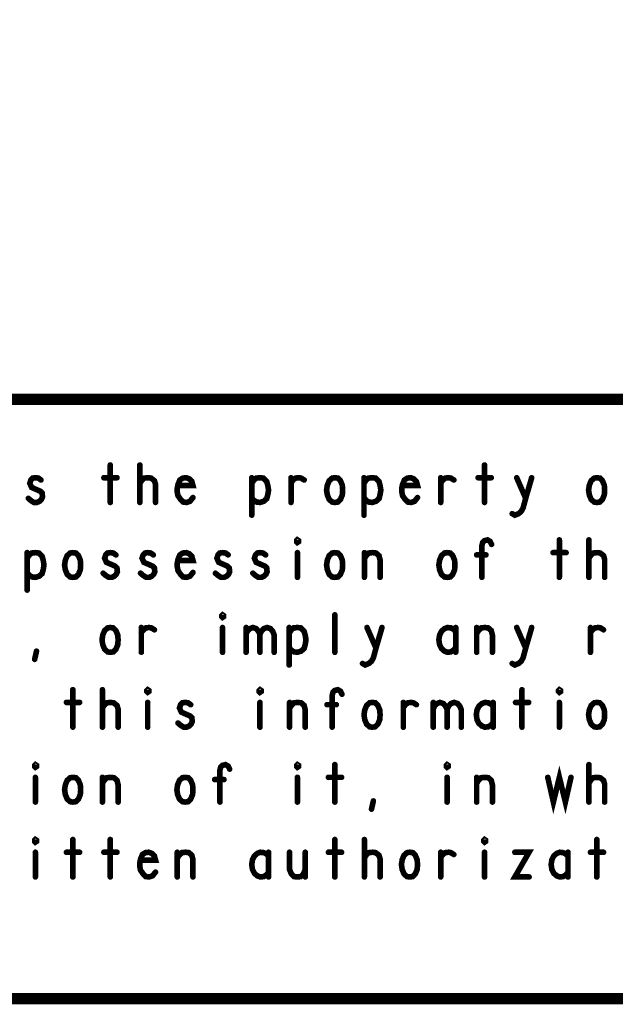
# Model space of a CAD drawing. Extents: x 28 to 61, y 24.9 to 46.
# Tile 26 of 51: x 51.3 to 52.9, y 24.9 to 27.6. Entities that reach past the tile are written whole.
import ezdxf

# ---------------------------------------------------------------- set-up
doc = ezdxf.new("R2010")
doc.units = 0
doc.layers.add('1', color=2, linetype='CONTINUOUS')

msp = doc.modelspace()

# ---------------------------------------------------------------- linework, layer by layer
at = {"layer": '1'}
for points, const_width in [([(27.97, 24.965), (60.97, 24.965), (60.97, 45.965), (27.97, 45.965), (27.97, 24.965)], 0.03), ([(54.77, 26.565), (48.77, 26.565), (48.77, 24.965)], 0.03), ([(51.507, 26.39), (51.507, 26.29)], 0.015), ([(51.586, 26.29), (51.586, 26.39)], 0.015), ([(52.507, 26.39), (52.507, 26.29)], 0.015), ([(51.288, 26.301), (51.295, 26.295), (51.303, 26.29), (51.311, 26.29), (51.318, 26.293), (51.323, 26.298), (51.326, 26.305), (51.325, 26.315), (51.32, 26.32), (51.297, 26.33), (51.292, 26.341), (51.295, 26.35), (51.3, 26.355), (51.307, 26.356), (51.315, 26.355), (51.322, 26.35)], 0.015), ([(51.49, 26.356), (51.525, 26.356)], 0.015), ([(51.586, 26.341), (51.592, 26.35), (51.598, 26.355), (51.608, 26.356), (51.616, 26.355), (51.625, 26.348), (51.628, 26.338), (51.628, 26.29)], 0.015), ([(51.688, 26.335), (51.728, 26.335), (51.725, 26.346), (51.718, 26.353), (51.71, 26.356), (51.701, 26.355), (51.693, 26.35), (51.688, 26.338), (51.686, 26.328), (51.686, 26.318), (51.688, 26.308), (51.695, 26.298), (51.702, 26.291), (51.711, 26.29), (51.72, 26.293), (51.728, 26.303)], 0.015), ([(51.885, 26.256), (51.885, 26.356)], 0.015), ([(51.885, 26.341), (51.891, 26.35), (51.897, 26.355), (51.907, 26.356), (51.916, 26.355), (51.925, 26.346), (51.928, 26.335), (51.93, 26.323), (51.928, 26.311), (51.925, 26.3), (51.917, 26.293), (51.907, 26.29), (51.898, 26.291), (51.89, 26.296), (51.885, 26.303)], 0.015), ([(51.99, 26.343), (51.996, 26.35), (52.002, 26.355), (52.011, 26.356), (52.017, 26.355), (52.025, 26.35)], 0.015), ([(51.99, 26.29), (51.99, 26.356)], 0.015), ([(52.107, 26.29), (52.1, 26.291), (52.092, 26.298), (52.087, 26.31), (52.085, 26.323), (52.087, 26.336), (52.092, 26.348), (52.1, 26.355), (52.107, 26.356), (52.115, 26.355), (52.122, 26.348), (52.127, 26.336), (52.128, 26.323), (52.127, 26.31), (52.122, 26.298), (52.115, 26.291), (52.107, 26.29)], 0.015), ([(52.185, 26.256), (52.185, 26.356)], 0.015), ([(52.185, 26.341), (52.191, 26.35), (52.197, 26.355), (52.207, 26.356), (52.216, 26.355), (52.225, 26.346), (52.228, 26.335), (52.23, 26.323), (52.228, 26.311), (52.225, 26.3), (52.217, 26.293), (52.207, 26.29), (52.198, 26.291), (52.19, 26.296), (52.185, 26.303)], 0.015), ([(52.288, 26.335), (52.328, 26.335), (52.325, 26.346), (52.318, 26.353), (52.31, 26.356), (52.301, 26.355), (52.293, 26.35), (52.288, 26.338), (52.286, 26.328), (52.286, 26.318), (52.288, 26.308), (52.295, 26.298), (52.302, 26.291), (52.311, 26.29), (52.32, 26.293), (52.328, 26.303)], 0.015), ([(52.39, 26.343), (52.396, 26.35), (52.402, 26.355), (52.411, 26.356), (52.417, 26.355), (52.425, 26.35)], 0.015), ([(52.39, 26.29), (52.39, 26.356)], 0.015), ([(52.49, 26.356), (52.525, 26.356)], 0.015), ([(52.581, 26.26), (52.588, 26.256), (52.598, 26.26), (52.605, 26.266), (52.61, 26.275), (52.617, 26.301), (52.633, 26.356)], 0.015), ([(52.593, 26.356), (52.617, 26.301)], 0.015), ([(52.807, 26.29), (52.8, 26.291), (52.792, 26.298), (52.787, 26.31), (52.785, 26.323), (52.787, 26.336), (52.792, 26.348), (52.8, 26.355), (52.807, 26.356), (52.815, 26.355), (52.822, 26.348), (52.827, 26.336), (52.828, 26.323), (52.827, 26.31), (52.822, 26.298), (52.815, 26.291), (52.807, 26.29)], 0.015), ([(52.007, 26.183), (52.005, 26.185), (52.005, 26.188), (52.007, 26.19), (52.01, 26.188), (52.01, 26.185), (52.007, 26.183)], 0.015), ([(52.5, 26.09), (52.5, 26.175), (52.502, 26.183), (52.507, 26.188), (52.515, 26.19), (52.522, 26.186), (52.526, 26.178)], 0.015), ([(52.707, 26.19), (52.707, 26.09)], 0.015), ([(52.786, 26.09), (52.786, 26.19)], 0.015), ([(51.285, 26.056), (51.285, 26.156)], 0.015), ([(51.285, 26.141), (51.291, 26.15), (51.297, 26.155), (51.307, 26.156), (51.316, 26.155), (51.325, 26.146), (51.328, 26.135), (51.33, 26.123), (51.328, 26.111), (51.325, 26.1), (51.317, 26.093), (51.307, 26.09), (51.298, 26.091), (51.29, 26.096), (51.285, 26.103)], 0.015), ([(51.407, 26.09), (51.4, 26.091), (51.392, 26.098), (51.387, 26.11), (51.385, 26.123), (51.387, 26.136), (51.392, 26.148), (51.4, 26.155), (51.407, 26.156), (51.415, 26.155), (51.422, 26.148), (51.427, 26.136), (51.428, 26.123), (51.427, 26.11), (51.422, 26.098), (51.415, 26.091), (51.407, 26.09)], 0.015), ([(51.488, 26.101), (51.495, 26.095), (51.503, 26.09), (51.511, 26.09), (51.518, 26.093), (51.523, 26.098), (51.526, 26.105), (51.525, 26.115), (51.52, 26.12), (51.497, 26.13), (51.492, 26.141), (51.495, 26.15), (51.5, 26.155), (51.507, 26.156), (51.515, 26.155), (51.522, 26.15)], 0.015), ([(51.588, 26.101), (51.595, 26.095), (51.603, 26.09), (51.611, 26.09), (51.618, 26.093), (51.623, 26.098), (51.626, 26.105), (51.625, 26.115), (51.62, 26.12), (51.597, 26.13), (51.592, 26.141), (51.595, 26.15), (51.6, 26.155), (51.607, 26.156), (51.615, 26.155), (51.622, 26.15)], 0.015), ([(51.688, 26.135), (51.728, 26.135), (51.725, 26.146), (51.718, 26.153), (51.71, 26.156), (51.701, 26.155), (51.693, 26.15), (51.688, 26.138), (51.686, 26.128), (51.686, 26.118), (51.688, 26.108), (51.695, 26.098), (51.702, 26.091), (51.711, 26.09), (51.72, 26.093), (51.728, 26.103)], 0.015), ([(51.788, 26.101), (51.795, 26.095), (51.803, 26.09), (51.811, 26.09), (51.818, 26.093), (51.823, 26.098), (51.826, 26.105), (51.825, 26.115), (51.82, 26.12), (51.797, 26.13), (51.792, 26.141), (51.795, 26.15), (51.8, 26.155), (51.807, 26.156), (51.815, 26.155), (51.822, 26.15)], 0.015), ([(51.888, 26.101), (51.895, 26.095), (51.903, 26.09), (51.911, 26.09), (51.918, 26.093), (51.923, 26.098), (51.926, 26.105), (51.925, 26.115), (51.92, 26.12), (51.897, 26.13), (51.892, 26.141), (51.895, 26.15), (51.9, 26.155), (51.907, 26.156), (51.915, 26.155), (51.922, 26.15)], 0.015), ([(52.007, 26.156), (52.007, 26.09)], 0.015), ([(52.107, 26.09), (52.1, 26.091), (52.092, 26.098), (52.087, 26.11), (52.085, 26.123), (52.087, 26.136), (52.092, 26.148), (52.1, 26.155), (52.107, 26.156), (52.115, 26.155), (52.122, 26.148), (52.127, 26.136), (52.128, 26.123), (52.127, 26.11), (52.122, 26.098), (52.115, 26.091), (52.107, 26.09)], 0.015), ([(52.186, 26.09), (52.186, 26.156)], 0.015), ([(52.186, 26.14), (52.191, 26.148), (52.198, 26.155), (52.208, 26.156), (52.217, 26.155), (52.225, 26.148), (52.228, 26.136), (52.228, 26.09)], 0.015), ([(52.407, 26.09), (52.4, 26.091), (52.392, 26.098), (52.387, 26.11), (52.385, 26.123), (52.387, 26.136), (52.392, 26.148), (52.4, 26.155), (52.407, 26.156), (52.415, 26.155), (52.422, 26.148), (52.427, 26.136), (52.428, 26.123), (52.427, 26.11), (52.422, 26.098), (52.415, 26.091), (52.407, 26.09)], 0.015), ([(52.69, 26.156), (52.725, 26.156)], 0.015), ([(52.786, 26.141), (52.792, 26.15), (52.798, 26.155), (52.808, 26.156), (52.816, 26.155), (52.825, 26.148), (52.828, 26.138), (52.828, 26.09)], 0.015), ([(52.511, 26.15), (52.486, 26.15)], 0.015), ([(51.807, 25.983), (51.805, 25.985), (51.805, 25.988), (51.807, 25.99), (51.81, 25.988), (51.81, 25.985), (51.807, 25.983)], 0.015), ([(52.107, 25.89), (52.107, 25.99)], 0.015), ([(51.507, 25.89), (51.5, 25.891), (51.492, 25.898), (51.487, 25.91), (51.485, 25.923), (51.487, 25.936), (51.492, 25.948), (51.5, 25.955), (51.507, 25.956), (51.515, 25.955), (51.522, 25.948), (51.527, 25.936), (51.528, 25.923), (51.527, 25.91), (51.522, 25.898), (51.515, 25.891), (51.507, 25.89)], 0.015), ([(51.59, 25.943), (51.596, 25.95), (51.602, 25.955), (51.611, 25.956), (51.617, 25.955), (51.625, 25.95)], 0.015), ([(51.59, 25.89), (51.59, 25.956)], 0.015), ([(51.807, 25.956), (51.807, 25.89)], 0.015), ([(51.87, 25.938), (51.873, 25.946), (51.88, 25.953), (51.888, 25.956), (51.897, 25.953), (51.903, 25.946), (51.907, 25.938), (51.907, 25.89)], 0.015), ([(51.87, 25.89), (51.87, 25.956)], 0.015), ([(51.907, 25.938), (51.911, 25.946), (51.917, 25.953), (51.926, 25.956), (51.935, 25.953), (51.941, 25.946), (51.945, 25.936), (51.945, 25.89)], 0.015), ([(51.985, 25.856), (51.985, 25.956)], 0.015), ([(51.985, 25.941), (51.991, 25.95), (51.997, 25.955), (52.007, 25.956), (52.016, 25.955), (52.025, 25.946), (52.028, 25.935), (52.03, 25.923), (52.028, 25.911), (52.025, 25.9), (52.017, 25.893), (52.007, 25.89), (51.998, 25.891), (51.99, 25.896), (51.985, 25.903)], 0.015), ([(52.181, 25.86), (52.188, 25.856), (52.198, 25.86), (52.205, 25.866), (52.21, 25.875), (52.217, 25.901), (52.233, 25.956)], 0.015), ([(52.193, 25.956), (52.217, 25.901)], 0.015), ([(52.43, 25.945), (52.425, 25.951), (52.417, 25.955), (52.408, 25.956), (52.4, 25.953), (52.392, 25.946), (52.387, 25.936), (52.385, 25.923), (52.387, 25.91), (52.392, 25.9), (52.4, 25.893), (52.408, 25.89), (52.417, 25.891), (52.425, 25.896), (52.43, 25.903)], 0.015), ([(52.43, 25.89), (52.43, 25.956)], 0.015), ([(52.486, 25.89), (52.486, 25.956)], 0.015), ([(52.486, 25.94), (52.491, 25.948), (52.498, 25.955), (52.508, 25.956), (52.517, 25.955), (52.525, 25.948), (52.528, 25.936), (52.528, 25.89)], 0.015), ([(52.581, 25.86), (52.588, 25.856), (52.598, 25.86), (52.605, 25.866), (52.61, 25.875), (52.617, 25.901), (52.633, 25.956)], 0.015), ([(52.593, 25.956), (52.617, 25.901)], 0.015), ([(52.79, 25.943), (52.796, 25.95), (52.802, 25.955), (52.811, 25.956), (52.817, 25.955), (52.825, 25.95)], 0.015), ([(52.79, 25.89), (52.79, 25.956)], 0.015), ([(51.305, 25.871), (51.31, 25.893)], 0.015), ([(51.407, 25.79), (51.407, 25.69)], 0.015), ([(51.486, 25.69), (51.486, 25.79)], 0.015), ([(51.607, 25.783), (51.605, 25.785), (51.605, 25.788), (51.607, 25.79), (51.61, 25.788), (51.61, 25.785), (51.607, 25.783)], 0.015), ([(51.907, 25.783), (51.905, 25.785), (51.905, 25.788), (51.907, 25.79), (51.91, 25.788), (51.91, 25.785), (51.907, 25.783)], 0.015), ([(52.1, 25.69), (52.1, 25.775), (52.102, 25.783), (52.107, 25.788), (52.115, 25.79), (52.122, 25.786), (52.126, 25.778)], 0.015), ([(52.607, 25.79), (52.607, 25.69)], 0.015), ([(52.707, 25.783), (52.705, 25.785), (52.705, 25.788), (52.707, 25.79), (52.71, 25.788), (52.71, 25.785), (52.707, 25.783)], 0.015), ([(52.37, 25.738), (52.373, 25.746), (52.38, 25.753), (52.388, 25.756), (52.397, 25.753), (52.403, 25.746), (52.407, 25.738), (52.407, 25.69)], 0.015), ([(52.407, 25.738), (52.411, 25.746), (52.417, 25.753), (52.426, 25.756), (52.435, 25.753), (52.441, 25.746), (52.445, 25.736), (52.445, 25.69)], 0.015), ([(51.39, 25.756), (51.425, 25.756)], 0.015), ([(51.486, 25.741), (51.492, 25.75), (51.498, 25.755), (51.508, 25.756), (51.516, 25.755), (51.525, 25.748), (51.528, 25.738), (51.528, 25.69)], 0.015), ([(51.607, 25.756), (51.607, 25.69)], 0.015), ([(51.688, 25.701), (51.695, 25.695), (51.703, 25.69), (51.711, 25.69), (51.718, 25.693), (51.723, 25.698), (51.726, 25.705), (51.725, 25.715), (51.72, 25.72), (51.697, 25.73), (51.692, 25.741), (51.695, 25.75), (51.7, 25.755), (51.707, 25.756), (51.715, 25.755), (51.722, 25.75)], 0.015), ([(51.907, 25.756), (51.907, 25.69)], 0.015), ([(51.986, 25.69), (51.986, 25.756)], 0.015), ([(51.986, 25.74), (51.991, 25.748), (51.998, 25.755), (52.008, 25.756), (52.017, 25.755), (52.025, 25.748), (52.028, 25.736), (52.028, 25.69)], 0.015), ([(52.111, 25.75), (52.086, 25.75)], 0.015), ([(52.207, 25.69), (52.2, 25.691), (52.192, 25.698), (52.187, 25.71), (52.185, 25.723), (52.187, 25.736), (52.192, 25.748), (52.2, 25.755), (52.207, 25.756), (52.215, 25.755), (52.222, 25.748), (52.227, 25.736), (52.228, 25.723), (52.227, 25.71), (52.222, 25.698), (52.215, 25.691), (52.207, 25.69)], 0.015), ([(52.29, 25.743), (52.296, 25.75), (52.302, 25.755), (52.311, 25.756), (52.317, 25.755), (52.325, 25.75)], 0.015), ([(52.29, 25.69), (52.29, 25.756)], 0.015), ([(52.37, 25.69), (52.37, 25.756)], 0.015), ([(52.53, 25.745), (52.525, 25.751), (52.517, 25.755), (52.508, 25.756), (52.5, 25.753), (52.492, 25.746), (52.487, 25.736), (52.485, 25.723), (52.487, 25.71), (52.492, 25.7), (52.5, 25.693), (52.508, 25.69), (52.517, 25.691), (52.525, 25.696), (52.53, 25.703)], 0.015), ([(52.53, 25.69), (52.53, 25.756)], 0.015), ([(52.59, 25.756), (52.625, 25.756)], 0.015), ([(52.707, 25.756), (52.707, 25.69)], 0.015), ([(52.807, 25.69), (52.8, 25.691), (52.792, 25.698), (52.787, 25.71), (52.785, 25.723), (52.787, 25.736), (52.792, 25.748), (52.8, 25.755), (52.807, 25.756), (52.815, 25.755), (52.822, 25.748), (52.827, 25.736), (52.828, 25.723), (52.827, 25.71), (52.822, 25.698), (52.815, 25.691), (52.807, 25.69)], 0.015), ([(51.307, 25.583), (51.305, 25.585), (51.305, 25.588), (51.307, 25.59), (51.31, 25.588), (51.31, 25.585), (51.307, 25.583)], 0.015), ([(51.8, 25.49), (51.8, 25.575), (51.802, 25.583), (51.807, 25.588), (51.815, 25.59), (51.822, 25.586), (51.826, 25.578)], 0.015), ([(52.007, 25.583), (52.005, 25.585), (52.005, 25.588), (52.007, 25.59), (52.01, 25.588), (52.01, 25.585), (52.007, 25.583)], 0.015), ([(52.107, 25.59), (52.107, 25.49)], 0.015), ([(52.407, 25.583), (52.405, 25.585), (52.405, 25.588), (52.407, 25.59), (52.41, 25.588), (52.41, 25.585), (52.407, 25.583)], 0.015), ([(52.676, 25.556), (52.691, 25.49), (52.707, 25.556), (52.723, 25.49), (52.738, 25.556)], 0.015), ([(52.786, 25.49), (52.786, 25.59)], 0.015), ([(51.307, 25.556), (51.307, 25.49)], 0.015), ([(51.407, 25.49), (51.4, 25.491), (51.392, 25.498), (51.387, 25.51), (51.385, 25.523), (51.387, 25.536), (51.392, 25.548), (51.4, 25.555), (51.407, 25.556), (51.415, 25.555), (51.422, 25.548), (51.427, 25.536), (51.428, 25.523), (51.427, 25.51), (51.422, 25.498), (51.415, 25.491), (51.407, 25.49)], 0.015), ([(51.486, 25.49), (51.486, 25.556)], 0.015), ([(51.486, 25.54), (51.491, 25.548), (51.498, 25.555), (51.508, 25.556), (51.517, 25.555), (51.525, 25.548), (51.528, 25.536), (51.528, 25.49)], 0.015), ([(51.707, 25.49), (51.7, 25.491), (51.692, 25.498), (51.687, 25.51), (51.685, 25.523), (51.687, 25.536), (51.692, 25.548), (51.7, 25.555), (51.707, 25.556), (51.715, 25.555), (51.722, 25.548), (51.727, 25.536), (51.728, 25.523), (51.727, 25.51), (51.722, 25.498), (51.715, 25.491), (51.707, 25.49)], 0.015), ([(51.811, 25.55), (51.786, 25.55)], 0.015), ([(52.007, 25.556), (52.007, 25.49)], 0.015), ([(52.09, 25.556), (52.125, 25.556)], 0.015), ([(52.407, 25.556), (52.407, 25.49)], 0.015), ([(52.486, 25.49), (52.486, 25.556)], 0.015), ([(52.486, 25.54), (52.491, 25.548), (52.498, 25.555), (52.508, 25.556), (52.517, 25.555), (52.525, 25.548), (52.528, 25.536), (52.528, 25.49)], 0.015), ([(52.786, 25.541), (52.792, 25.55), (52.798, 25.555), (52.808, 25.556), (52.816, 25.555), (52.825, 25.548), (52.828, 25.538), (52.828, 25.49)], 0.015), ([(52.205, 25.471), (52.21, 25.493)], 0.015), ([(51.307, 25.383), (51.305, 25.385), (51.305, 25.388), (51.307, 25.39), (51.31, 25.388), (51.31, 25.385), (51.307, 25.383)], 0.015), ([(51.407, 25.39), (51.407, 25.29)], 0.015), ([(51.507, 25.39), (51.507, 25.29)], 0.015), ([(52.107, 25.39), (52.107, 25.29)], 0.015), ([(52.186, 25.29), (52.186, 25.39)], 0.015), ([(52.507, 25.383), (52.505, 25.385), (52.505, 25.388), (52.507, 25.39), (52.51, 25.388), (52.51, 25.385), (52.507, 25.383)], 0.015), ([(52.807, 25.39), (52.807, 25.29)], 0.015), ([(51.307, 25.356), (51.307, 25.29)], 0.015), ([(51.39, 25.356), (51.425, 25.356)], 0.015), ([(51.49, 25.356), (51.525, 25.356)], 0.015), ([(51.588, 25.335), (51.628, 25.335), (51.625, 25.346), (51.618, 25.353), (51.61, 25.356), (51.601, 25.355), (51.593, 25.35), (51.588, 25.338), (51.586, 25.328), (51.586, 25.318), (51.588, 25.308), (51.595, 25.298), (51.602, 25.291), (51.611, 25.29), (51.62, 25.293), (51.628, 25.303)], 0.015), ([(51.686, 25.29), (51.686, 25.356)], 0.015), ([(51.686, 25.34), (51.691, 25.348), (51.698, 25.355), (51.708, 25.356), (51.717, 25.355), (51.725, 25.348), (51.728, 25.336), (51.728, 25.29)], 0.015), ([(51.93, 25.345), (51.925, 25.351), (51.917, 25.355), (51.908, 25.356), (51.9, 25.353), (51.892, 25.346), (51.887, 25.336), (51.885, 25.323), (51.887, 25.31), (51.892, 25.3), (51.9, 25.293), (51.908, 25.29), (51.917, 25.291), (51.925, 25.296), (51.93, 25.303)], 0.015), ([(51.93, 25.29), (51.93, 25.356)], 0.015), ([(51.986, 25.356), (51.986, 25.31), (51.991, 25.298), (51.998, 25.291), (52.007, 25.29), (52.016, 25.291), (52.023, 25.298), (52.028, 25.31)], 0.015), ([(52.028, 25.29), (52.028, 25.356)], 0.015), ([(52.09, 25.356), (52.125, 25.356)], 0.015), ([(52.186, 25.341), (52.192, 25.35), (52.198, 25.355), (52.208, 25.356), (52.216, 25.355), (52.225, 25.348), (52.228, 25.338), (52.228, 25.29)], 0.015), ([(52.307, 25.29), (52.3, 25.291), (52.292, 25.298), (52.287, 25.31), (52.285, 25.323), (52.287, 25.336), (52.292, 25.348), (52.3, 25.355), (52.307, 25.356), (52.315, 25.355), (52.322, 25.348), (52.327, 25.336), (52.328, 25.323), (52.327, 25.31), (52.322, 25.298), (52.315, 25.291), (52.307, 25.29)], 0.015), ([(52.39, 25.343), (52.396, 25.35), (52.402, 25.355), (52.411, 25.356), (52.417, 25.355), (52.425, 25.35)], 0.015), ([(52.39, 25.29), (52.39, 25.356)], 0.015), ([(52.507, 25.356), (52.507, 25.29)], 0.015), ([(52.588, 25.356), (52.626, 25.356), (52.588, 25.29), (52.626, 25.29)], 0.015), ([(52.73, 25.345), (52.725, 25.351), (52.717, 25.355), (52.708, 25.356), (52.7, 25.353), (52.692, 25.346), (52.687, 25.336), (52.685, 25.323), (52.687, 25.31), (52.692, 25.3), (52.7, 25.293), (52.708, 25.29), (52.717, 25.291), (52.725, 25.296), (52.73, 25.303)], 0.015), ([(52.73, 25.29), (52.73, 25.356)], 0.015), ([(52.79, 25.356), (52.825, 25.356)], 0.015)]:
    msp.add_lwpolyline(points, dxfattribs=dict(at, const_width=const_width))
at = {"layer": '1', "const_width": 0.0075}
for points in [[(51.5108, 26.39, 1), (51.5033, 26.39, 1)], [(51.5898, 26.39, 1), (51.5823, 26.39, 1)], [(52.5108, 26.39, 1), (52.5033, 26.39, 1)], [(51.3257, 26.35, 1), (51.3182, 26.35, 1)], [(51.4937, 26.356, 1), (51.4862, 26.356, 1)], [(51.5288, 26.356, 1), (51.5213, 26.356, 1)], [(51.5898, 26.341, 1), (51.5823, 26.341, 1)], [(51.6917, 26.335, 1), (51.6842, 26.335, 1)], [(51.8888, 26.356, 1), (51.8813, 26.356, 1)], [(51.8888, 26.341, 1), (51.8813, 26.341, 1)], [(51.9937, 26.356, 1), (51.9862, 26.356, 1)], [(51.9937, 26.343, 1), (51.9862, 26.343, 1)], [(52.0288, 26.35, 1), (52.0213, 26.35, 1)], [(52.1887, 26.356, 1), (52.1812, 26.356, 1)], [(52.1887, 26.341, 1), (52.1812, 26.341, 1)], [(52.2918, 26.335, 1), (52.2843, 26.335, 1)], [(52.3937, 26.356, 1), (52.3862, 26.356, 1)], [(52.3937, 26.343, 1), (52.3862, 26.343, 1)], [(52.4288, 26.35, 1), (52.4213, 26.35, 1)], [(52.4937, 26.356, 1), (52.4862, 26.356, 1)], [(52.5288, 26.356, 1), (52.5213, 26.356, 1)], [(52.5968, 26.356, 1), (52.5892, 26.356, 1)], [(52.6367, 26.356, 1), (52.6292, 26.356, 1)], [(51.2918, 26.301, 1), (51.2843, 26.301, 1)], [(51.5108, 26.29, 1), (51.5033, 26.29, 1)], [(51.5898, 26.29, 1), (51.5823, 26.29, 1)], [(51.6317, 26.29, 1), (51.6243, 26.29, 1)], [(51.7317, 26.303, 1), (51.7242, 26.303, 1)], [(51.8888, 26.303, 1), (51.8813, 26.303, 1)], [(51.9937, 26.29, 1), (51.9862, 26.29, 1)], [(52.1108, 26.29, 1), (52.1033, 26.29, 1)], [(52.1108, 26.29, 1), (52.1033, 26.29, 1)], [(52.1887, 26.303, 1), (52.1812, 26.303, 1)], [(52.3317, 26.303, 1), (52.3242, 26.303, 1)], [(52.3937, 26.29, 1), (52.3862, 26.29, 1)], [(52.5108, 26.29, 1), (52.5033, 26.29, 1)], [(52.6208, 26.301, 1), (52.6133, 26.301, 1)], [(52.8107, 26.29, 1), (52.8032, 26.29, 1)], [(52.8107, 26.29, 1), (52.8032, 26.29, 1)], [(51.8888, 26.256, 1), (51.8813, 26.256, 1)], [(52.1887, 26.256, 1), (52.1812, 26.256, 1)], [(52.5847, 26.26, 1), (52.5772, 26.26, 1)], [(52.0108, 26.183, 1), (52.0033, 26.183, 1)], [(52.0108, 26.183, 1), (52.0033, 26.183, 1)], [(52.5297, 26.178, 1), (52.5222, 26.178, 1)], [(52.7107, 26.19, 1), (52.7032, 26.19, 1)], [(52.7897, 26.19, 1), (52.7822, 26.19, 1)], [(51.2888, 26.156, 1), (51.2812, 26.156, 1)], [(52.0108, 26.156, 1), (52.0033, 26.156, 1)], [(52.1897, 26.156, 1), (52.1823, 26.156, 1)], [(52.6938, 26.156, 1), (52.6863, 26.156, 1)], [(52.7287, 26.156, 1), (52.7212, 26.156, 1)], [(51.2888, 26.141, 1), (51.2812, 26.141, 1)], [(51.5258, 26.15, 1), (51.5183, 26.15, 1)], [(51.6257, 26.15, 1), (51.6183, 26.15, 1)], [(51.6917, 26.135, 1), (51.6842, 26.135, 1)], [(51.8257, 26.15, 1), (51.8182, 26.15, 1)], [(51.9258, 26.15, 1), (51.9183, 26.15, 1)], [(52.1897, 26.14, 1), (52.1823, 26.14, 1)], [(52.4898, 26.15, 1), (52.4823, 26.15, 1)], [(52.5147, 26.15, 1), (52.5072, 26.15, 1)], [(52.7897, 26.141, 1), (52.7822, 26.141, 1)], [(51.2888, 26.103, 1), (51.2812, 26.103, 1)], [(51.4918, 26.101, 1), (51.4843, 26.101, 1)], [(51.5917, 26.101, 1), (51.5842, 26.101, 1)], [(51.7317, 26.103, 1), (51.7242, 26.103, 1)], [(51.7918, 26.101, 1), (51.7843, 26.101, 1)], [(51.8918, 26.101, 1), (51.8843, 26.101, 1)], [(51.4108, 26.09, 1), (51.4032, 26.09, 1)], [(51.4108, 26.09, 1), (51.4032, 26.09, 1)], [(52.0108, 26.09, 1), (52.0033, 26.09, 1)], [(52.1108, 26.09, 1), (52.1033, 26.09, 1)], [(52.1108, 26.09, 1), (52.1033, 26.09, 1)], [(52.1897, 26.09, 1), (52.1823, 26.09, 1)], [(52.2317, 26.09, 1), (52.2242, 26.09, 1)], [(52.4108, 26.09, 1), (52.4032, 26.09, 1)], [(52.4108, 26.09, 1), (52.4032, 26.09, 1)], [(52.5037, 26.09, 1), (52.4963, 26.09, 1)], [(52.7107, 26.09, 1), (52.7032, 26.09, 1)], [(52.7897, 26.09, 1), (52.7822, 26.09, 1)], [(52.8317, 26.09, 1), (52.8242, 26.09, 1)], [(51.2888, 26.056, 1), (51.2812, 26.056, 1)], [(51.8107, 25.983, 1), (51.8032, 25.983, 1)], [(51.8107, 25.983, 1), (51.8032, 25.983, 1)], [(52.1108, 25.99, 1), (52.1033, 25.99, 1)], [(51.5938, 25.956, 1), (51.5862, 25.956, 1)], [(51.5938, 25.943, 1), (51.5862, 25.943, 1)], [(51.6287, 25.95, 1), (51.6213, 25.95, 1)], [(51.8107, 25.956, 1), (51.8032, 25.956, 1)], [(51.8738, 25.956, 1), (51.8663, 25.956, 1)], [(51.9888, 25.956, 1), (51.9813, 25.956, 1)], [(51.9888, 25.941, 1), (51.9813, 25.941, 1)], [(52.1968, 25.956, 1), (52.1893, 25.956, 1)], [(52.2368, 25.956, 1), (52.2293, 25.956, 1)], [(52.4338, 25.956, 1), (52.4263, 25.956, 1)], [(52.4338, 25.945, 1), (52.4263, 25.945, 1)], [(52.4898, 25.956, 1), (52.4823, 25.956, 1)], [(52.5968, 25.956, 1), (52.5892, 25.956, 1)], [(52.6367, 25.956, 1), (52.6292, 25.956, 1)], [(52.7938, 25.956, 1), (52.7863, 25.956, 1)], [(52.7938, 25.943, 1), (52.7863, 25.943, 1)], [(52.8287, 25.95, 1), (52.8212, 25.95, 1)], [(51.8738, 25.938, 1), (51.8663, 25.938, 1)], [(51.9108, 25.938, 1), (51.9032, 25.938, 1)], [(52.4898, 25.94, 1), (52.4823, 25.94, 1)], [(51.3137, 25.893, 1), (51.3062, 25.893, 1)], [(51.5108, 25.89, 1), (51.5033, 25.89, 1)], [(51.5108, 25.89, 1), (51.5033, 25.89, 1)], [(51.5938, 25.89, 1), (51.5862, 25.89, 1)], [(51.8107, 25.89, 1), (51.8032, 25.89, 1)], [(51.8738, 25.89, 1), (51.8663, 25.89, 1)], [(51.9108, 25.89, 1), (51.9032, 25.89, 1)], [(51.9487, 25.89, 1), (51.9412, 25.89, 1)], [(51.9888, 25.903, 1), (51.9813, 25.903, 1)], [(52.1108, 25.89, 1), (52.1033, 25.89, 1)], [(52.2208, 25.901, 1), (52.2133, 25.901, 1)], [(52.4338, 25.903, 1), (52.4263, 25.903, 1)], [(52.4338, 25.89, 1), (52.4263, 25.89, 1)], [(52.4898, 25.89, 1), (52.4823, 25.89, 1)], [(52.5318, 25.89, 1), (52.5243, 25.89, 1)], [(52.6208, 25.901, 1), (52.6133, 25.901, 1)], [(52.7938, 25.89, 1), (52.7863, 25.89, 1)], [(51.3088, 25.871, 1), (51.3013, 25.871, 1)], [(51.9888, 25.856, 1), (51.9813, 25.856, 1)], [(52.1848, 25.86, 1), (52.1773, 25.86, 1)], [(52.5847, 25.86, 1), (52.5772, 25.86, 1)], [(51.4108, 25.79, 1), (51.4032, 25.79, 1)], [(51.4898, 25.79, 1), (51.4823, 25.79, 1)], [(51.6108, 25.783, 1), (51.6033, 25.783, 1)], [(51.6108, 25.783, 1), (51.6033, 25.783, 1)], [(51.9108, 25.783, 1), (51.9032, 25.783, 1)], [(51.9108, 25.783, 1), (51.9032, 25.783, 1)], [(52.6108, 25.79, 1), (52.6033, 25.79, 1)], [(52.7107, 25.783, 1), (52.7032, 25.783, 1)], [(52.7107, 25.783, 1), (52.7032, 25.783, 1)], [(52.1298, 25.778, 1), (52.1223, 25.778, 1)], [(51.3937, 25.756, 1), (51.3862, 25.756, 1)], [(51.4288, 25.756, 1), (51.4213, 25.756, 1)], [(51.4898, 25.741, 1), (51.4823, 25.741, 1)], [(51.6108, 25.756, 1), (51.6033, 25.756, 1)], [(51.7257, 25.75, 1), (51.7182, 25.75, 1)], [(51.9108, 25.756, 1), (51.9032, 25.756, 1)], [(51.9898, 25.756, 1), (51.9823, 25.756, 1)], [(51.9898, 25.74, 1), (51.9823, 25.74, 1)], [(52.0898, 25.75, 1), (52.0823, 25.75, 1)], [(52.1148, 25.75, 1), (52.1073, 25.75, 1)], [(52.2938, 25.756, 1), (52.2863, 25.756, 1)], [(52.2938, 25.743, 1), (52.2863, 25.743, 1)], [(52.3287, 25.75, 1), (52.3212, 25.75, 1)], [(52.3738, 25.756, 1), (52.3663, 25.756, 1)], [(52.3738, 25.738, 1), (52.3663, 25.738, 1)], [(52.4108, 25.738, 1), (52.4032, 25.738, 1)], [(52.5337, 25.756, 1), (52.5262, 25.756, 1)], [(52.5337, 25.745, 1), (52.5262, 25.745, 1)], [(52.5938, 25.756, 1), (52.5862, 25.756, 1)], [(52.6287, 25.756, 1), (52.6213, 25.756, 1)], [(52.7107, 25.756, 1), (52.7032, 25.756, 1)], [(51.4108, 25.69, 1), (51.4032, 25.69, 1)], [(51.4898, 25.69, 1), (51.4823, 25.69, 1)], [(51.5318, 25.69, 1), (51.5243, 25.69, 1)], [(51.6108, 25.69, 1), (51.6033, 25.69, 1)], [(51.6917, 25.701, 1), (51.6842, 25.701, 1)], [(51.9108, 25.69, 1), (51.9032, 25.69, 1)], [(51.9898, 25.69, 1), (51.9823, 25.69, 1)], [(52.0318, 25.69, 1), (52.0243, 25.69, 1)], [(52.1037, 25.69, 1), (52.0962, 25.69, 1)], [(52.2107, 25.69, 1), (52.2032, 25.69, 1)], [(52.2107, 25.69, 1), (52.2032, 25.69, 1)], [(52.2938, 25.69, 1), (52.2863, 25.69, 1)], [(52.3738, 25.69, 1), (52.3663, 25.69, 1)], [(52.4108, 25.69, 1), (52.4032, 25.69, 1)], [(52.4487, 25.69, 1), (52.4412, 25.69, 1)], [(52.5337, 25.703, 1), (52.5262, 25.703, 1)], [(52.5337, 25.69, 1), (52.5262, 25.69, 1)], [(52.6108, 25.69, 1), (52.6033, 25.69, 1)], [(52.7107, 25.69, 1), (52.7032, 25.69, 1)], [(52.8107, 25.69, 1), (52.8032, 25.69, 1)], [(52.8107, 25.69, 1), (52.8032, 25.69, 1)], [(51.3107, 25.583, 1), (51.3032, 25.583, 1)], [(51.3107, 25.583, 1), (51.3032, 25.583, 1)], [(51.8297, 25.578, 1), (51.8222, 25.578, 1)], [(52.0108, 25.583, 1), (52.0033, 25.583, 1)], [(52.0108, 25.583, 1), (52.0033, 25.583, 1)], [(52.1108, 25.59, 1), (52.1033, 25.59, 1)], [(52.4108, 25.583, 1), (52.4032, 25.583, 1)], [(52.4108, 25.583, 1), (52.4032, 25.583, 1)], [(52.7897, 25.59, 1), (52.7822, 25.59, 1)], [(51.3107, 25.556, 1), (51.3032, 25.556, 1)], [(51.4898, 25.556, 1), (51.4823, 25.556, 1)], [(51.7897, 25.55, 1), (51.7822, 25.55, 1)], [(51.8147, 25.55, 1), (51.8073, 25.55, 1)], [(52.0108, 25.556, 1), (52.0033, 25.556, 1)], [(52.0938, 25.556, 1), (52.0862, 25.556, 1)], [(52.1287, 25.556, 1), (52.1213, 25.556, 1)], [(52.4108, 25.556, 1), (52.4032, 25.556, 1)], [(52.4898, 25.556, 1), (52.4823, 25.556, 1)], [(52.6797, 25.556, 1), (52.6722, 25.556, 1)], [(52.7418, 25.556, 1), (52.7343, 25.556, 1)], [(51.4898, 25.54, 1), (51.4823, 25.54, 1)], [(52.4898, 25.54, 1), (52.4823, 25.54, 1)], [(52.7897, 25.541, 1), (52.7822, 25.541, 1)], [(51.3107, 25.49, 1), (51.3032, 25.49, 1)], [(51.4108, 25.49, 1), (51.4032, 25.49, 1)], [(51.4108, 25.49, 1), (51.4032, 25.49, 1)], [(51.4898, 25.49, 1), (51.4823, 25.49, 1)], [(51.5318, 25.49, 1), (51.5243, 25.49, 1)], [(51.7107, 25.49, 1), (51.7032, 25.49, 1)], [(51.7107, 25.49, 1), (51.7032, 25.49, 1)], [(51.8038, 25.49, 1), (51.7963, 25.49, 1)], [(52.0108, 25.49, 1), (52.0033, 25.49, 1)], [(52.1108, 25.49, 1), (52.1033, 25.49, 1)], [(52.2088, 25.471, 1), (52.2013, 25.471, 1)], [(52.2137, 25.493, 1), (52.2062, 25.493, 1)], [(52.4108, 25.49, 1), (52.4032, 25.49, 1)], [(52.4898, 25.49, 1), (52.4823, 25.49, 1)], [(52.5318, 25.49, 1), (52.5243, 25.49, 1)], [(52.7897, 25.49, 1), (52.7822, 25.49, 1)], [(52.8317, 25.49, 1), (52.8242, 25.49, 1)], [(51.4108, 25.39, 1), (51.4032, 25.39, 1)], [(51.5108, 25.39, 1), (51.5033, 25.39, 1)], [(52.1108, 25.39, 1), (52.1033, 25.39, 1)], [(52.1897, 25.39, 1), (52.1823, 25.39, 1)], [(52.8107, 25.39, 1), (52.8032, 25.39, 1)], [(51.3107, 25.383, 1), (51.3032, 25.383, 1)], [(51.3107, 25.383, 1), (51.3032, 25.383, 1)], [(52.5108, 25.383, 1), (52.5033, 25.383, 1)], [(52.5108, 25.383, 1), (52.5033, 25.383, 1)], [(51.3107, 25.356, 1), (51.3032, 25.356, 1)], [(51.3937, 25.356, 1), (51.3862, 25.356, 1)], [(51.4288, 25.356, 1), (51.4213, 25.356, 1)], [(51.4937, 25.356, 1), (51.4862, 25.356, 1)], [(51.5288, 25.356, 1), (51.5213, 25.356, 1)], [(51.6897, 25.356, 1), (51.6823, 25.356, 1)], [(51.6897, 25.34, 1), (51.6823, 25.34, 1)], [(51.9338, 25.356, 1), (51.9263, 25.356, 1)], [(51.9338, 25.345, 1), (51.9263, 25.345, 1)], [(51.9898, 25.356, 1), (51.9823, 25.356, 1)], [(52.0318, 25.356, 1), (52.0243, 25.356, 1)], [(52.0938, 25.356, 1), (52.0862, 25.356, 1)], [(52.1287, 25.356, 1), (52.1213, 25.356, 1)], [(52.1897, 25.341, 1), (52.1823, 25.341, 1)], [(52.3937, 25.356, 1), (52.3862, 25.356, 1)], [(52.3937, 25.343, 1), (52.3862, 25.343, 1)], [(52.4288, 25.35, 1), (52.4213, 25.35, 1)], [(52.5108, 25.356, 1), (52.5033, 25.356, 1)], [(52.5917, 25.356, 1), (52.5842, 25.356, 1)], [(52.7338, 25.356, 1), (52.7263, 25.356, 1)], [(52.7338, 25.345, 1), (52.7263, 25.345, 1)], [(52.7938, 25.356, 1), (52.7863, 25.356, 1)], [(52.8287, 25.356, 1), (52.8212, 25.356, 1)], [(51.5917, 25.335, 1), (51.5842, 25.335, 1)], [(52.0318, 25.31, 1), (52.0243, 25.31, 1)], [(51.3107, 25.29, 1), (51.3032, 25.29, 1)], [(51.4108, 25.29, 1), (51.4032, 25.29, 1)], [(51.5108, 25.29, 1), (51.5033, 25.29, 1)], [(51.6317, 25.303, 1), (51.6243, 25.303, 1)], [(51.6897, 25.29, 1), (51.6823, 25.29, 1)], [(51.7317, 25.29, 1), (51.7242, 25.29, 1)], [(51.9338, 25.303, 1), (51.9263, 25.303, 1)], [(51.9338, 25.29, 1), (51.9263, 25.29, 1)], [(52.0318, 25.29, 1), (52.0243, 25.29, 1)], [(52.1108, 25.29, 1), (52.1033, 25.29, 1)], [(52.1897, 25.29, 1), (52.1823, 25.29, 1)], [(52.2317, 25.29, 1), (52.2242, 25.29, 1)], [(52.3107, 25.29, 1), (52.3032, 25.29, 1)], [(52.3107, 25.29, 1), (52.3032, 25.29, 1)], [(52.3937, 25.29, 1), (52.3862, 25.29, 1)], [(52.5108, 25.29, 1), (52.5033, 25.29, 1)], [(52.6298, 25.29, 1), (52.6223, 25.29, 1)], [(52.7338, 25.303, 1), (52.7263, 25.303, 1)], [(52.7338, 25.29, 1), (52.7263, 25.29, 1)], [(52.8107, 25.29, 1), (52.8032, 25.29, 1)]]:
    msp.add_lwpolyline(points, format="xyb", close=True, dxfattribs=at)

doc.saveas('drawing.dxf')
